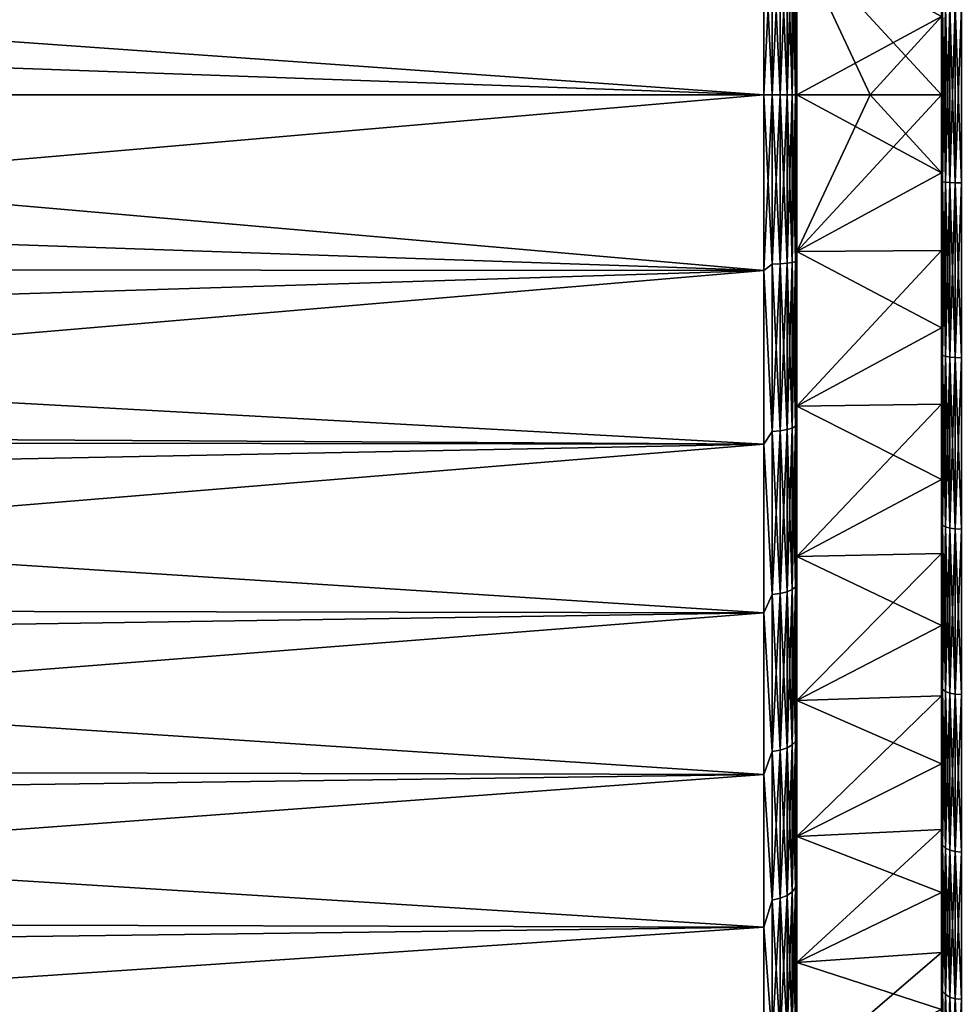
# Model space of a CAD drawing. Header units: metres. Extents: x 59 to 125, y -85 to 130.
# Tile 102 of 125: x 92 to 106, y 14 to 29. Entities that reach past the tile are written whole.
import ezdxf

# ---------------------------------------------------------------- set-up
doc = ezdxf.new("R2010")
doc.units = ezdxf.units.M
doc.layers.add('solid_20664500_510', color=7, linetype='CONTINUOUS')

msp = doc.modelspace()

# ---------------------------------------------------------------- linework, layer by layer
at = {"layer": 'solid_20664500_510'}
for points in [[(105.949997, 39.35923, 19.653427), (105.949997, 29.186253, 19.604464), (105.949997, 28, 19.640326)], [(105.949997, 16.640776, 19.653431), (105.949997, 39.35923, 19.653427), (105.949997, 28, 19.640326)], [(105.949997, 19.00119, 20.840132), (105.949997, 36.998817, 20.84013), (105.949997, 39.35923, 19.653427)], [(105.949997, 16.640776, 19.653431), (105.949997, 19.00119, 20.840132), (105.949997, 39.35923, 19.653427)], [(105.949997, 39.359222, -19.653431), (105.949997, 28, -19.640326), (105.949997, 29.186253, -19.604464)], [(105.949997, 39.359222, -19.653431), (105.949997, 16.64077, -19.653427), (105.949997, 28, -19.640326)], [(105.949997, 39.359222, -19.653431), (105.949997, 36.99881, -20.840132), (105.949997, 16.64077, -19.653427)], [(105.949997, 21.484028, 21.74469), (105.949997, 34.515976, 21.744688), (105.949997, 36.998817, 20.84013)], [(105.949997, 19.00119, 20.840132), (105.949997, 21.484028, 21.74469), (105.949997, 36.998817, 20.84013)], [(105.949997, 36.99881, -20.840132), (105.949997, 19.001184, -20.84013), (105.949997, 16.64077, -19.653427)], [(105.949997, 36.99881, -20.840132), (105.949997, 34.515972, -21.74469), (105.949997, 19.001184, -20.84013)], [(105.949997, 24.054506, 22.354477), (105.949997, 31.945499, 22.354477), (105.949997, 34.515976, 21.744688)], [(105.949997, 21.484028, 21.74469), (105.949997, 24.054506, 22.354477), (105.949997, 34.515976, 21.744688)], [(105.949997, 34.515972, -21.74469), (105.949997, 21.484022, -21.744688), (105.949997, 19.001184, -20.84013)], [(105.949997, 34.515972, -21.74469), (105.949997, 31.945494, -22.354477), (105.949997, 21.484022, -21.744688)], [(105.949997, 26.679081, 22.661524), (105.949997, 29.320925, 22.661524), (105.949997, 31.945499, 22.354477)], [(105.949997, 24.054506, 22.354477), (105.949997, 26.679081, 22.661524), (105.949997, 31.945499, 22.354477)], [(105.949997, 31.945494, -22.354477), (105.949997, 24.054501, -22.354477), (105.949997, 21.484022, -21.744688)], [(105.949997, 31.945494, -22.354477), (105.949997, 29.320919, -22.661524), (105.949997, 24.054501, -22.354477)], [(72.6138, 30.647049, 22.84717), (72.652985, 28, 23), (103.25, 30.670137, 22.844482)], [(72.62085, 30.170858, -22.897322), (103.25, 30.670137, -22.844482), (103.25, 28, -23)], [(72.652985, 28, 23), (103.25, 28, 23), (103.25, 30.670137, 22.844482)], [(103.378906, 28, -22.983099), (103.25, 28, -23), (103.25, 30.670137, -22.844482)], [(103.378906, 30.57329, -22.838585), (103.378906, 28, -22.983099), (103.25, 30.670137, -22.844482)], [(103.378906, 30.57329, 22.838585), (103.25, 30.670137, 22.844482), (103.25, 28, 23)], [(103.378906, 30.57329, 22.838585), (103.25, 28, 23), (103.378906, 28, 22.983099)], [(103.378906, 30.57329, -22.838585), (103.499657, 28, -22.933208), (103.378906, 28, -22.983099)], [(103.378906, 30.57329, -22.838585), (103.499657, 30.567705, -22.789009), (103.499657, 28, -22.933208)], [(103.378906, 30.57329, 22.838585), (103.378906, 28, 22.983099), (103.499657, 30.567705, 22.789009)], [(103.499657, 30.567705, 22.789009), (103.378906, 28, 22.983099), (103.499657, 28, 22.933208)], [(103.499657, 30.567705, -22.789009), (103.603371, 28, -22.853739), (103.499657, 28, -22.933208)], [(103.499657, 30.567705, -22.789009), (103.603371, 30.558807, -22.710039), (103.603371, 28, -22.853739)], [(103.499657, 30.567705, 22.789009), (103.499657, 28, 22.933208), (103.603371, 30.558807, 22.710039)], [(103.603371, 30.558807, 22.710039), (103.499657, 28, 22.933208), (103.603371, 28, 22.853739)], [(103.603371, 30.558807, -22.710039), (103.682945, 28, -22.750113), (103.603371, 28, -22.853739)], [(103.603371, 30.558807, -22.710039), (103.682945, 30.547205, -22.607065), (103.682945, 28, -22.750113)], [(103.603371, 30.558807, 22.710039), (103.603371, 28, 22.853739), (103.682945, 30.547205, 22.607065)], [(103.682945, 30.547205, 22.607065), (103.603371, 28, 22.853739), (103.682945, 28, 22.750113)], [(103.682945, 30.547205, -22.607065), (103.732964, 28, -22.62941), (103.682945, 28, -22.750113)], [(103.682945, 30.547205, -22.607065), (103.732964, 30.533689, -22.48712), (103.732964, 28, -22.62941)], [(103.682945, 30.547205, 22.607065), (103.682945, 28, 22.750113), (103.732964, 30.533689, 22.48712)], [(103.732964, 30.533689, 22.48712), (103.682945, 28, 22.750113), (103.732964, 28, 22.62941)], [(103.732964, 28, 22.62941), (103.75, 28, 22.5), (103.75, 30.600857, 22.349127)], [(103.732964, 30.533689, 22.48712), (103.732964, 28, 22.62941), (103.75, 30.600857, 22.349127)], [(103.732964, 30.533689, -22.48712), (103.75, 30.600855, -22.349127), (103.75, 28, -22.5)], [(103.732964, 30.533689, -22.48712), (103.75, 28, -22.5), (103.732964, 28, -22.62941)], [(103.75, 30.379793, 20.361387), (103.75, 30.600857, 22.349127), (103.75, 28, 22.5)], [(103.75, 28, -20.5), (103.75, 28, -22.5), (103.75, 30.600855, -22.349127)], [(103.75, 30.379793, -20.361387), (103.75, 28, -20.5), (103.75, 30.600855, -22.349127)], [(103.75, 30.379793, 20.361387), (103.75, 28, 22.5), (103.75, 28, 20.5)], [(105.949997, 29.186253, 19.604464), (103.75, 30.379793, 20.361387), (103.75, 28, 20.5)], [(104.862686, 28, -20.102636), (103.75, 28, -20.5), (103.75, 30.379793, -20.361387)], [(105.949997, 28, -19.640326), (104.862686, 28, -20.102636), (103.75, 30.379793, -20.361387)], [(105.949997, 29.186253, -19.604464), (105.949997, 28, -19.640326), (103.75, 30.379793, -20.361387)], [(72.636879, 29.087734, -22.974264), (72.62085, 30.170858, -22.897322), (103.25, 28, -23)], [(105.964684, 29.325277, 22.754143), (105.949997, 29.320925, 22.661524), (105.949997, 26.679081, 22.661524)], [(105.964684, 29.325277, 22.754143), (105.949997, 26.679081, 22.661524), (105.964684, 26.674723, 22.754143)], [(105.964684, 26.674723, -22.754143), (105.949997, 29.320919, -22.661524), (105.964684, 29.325277, -22.754143)], [(105.949997, 29.320919, -22.661524), (105.949997, 26.679075, -22.661524), (105.949997, 24.054501, -22.354477)], [(105.964684, 26.674723, -22.754143), (105.949997, 26.679075, -22.661524), (105.949997, 29.320919, -22.661524)], [(105.964684, 29.325277, -22.754143), (106.007347, 29.330145, -22.837709), (106.007347, 26.669855, -22.837709)], [(105.964684, 26.674723, 22.754143), (106.007347, 26.669855, 22.837709), (106.007347, 29.330145, 22.837709)], [(105.964684, 29.325277, 22.754143), (105.964684, 26.674723, 22.754143), (106.007347, 29.330145, 22.837709)], [(105.964684, 26.674723, -22.754143), (105.964684, 29.325277, -22.754143), (106.007347, 26.669855, -22.837709)], [(106.007347, 29.330145, -22.837709), (106.073814, 29.334005, -22.903999), (106.073814, 26.665995, -22.903999)], [(106.007347, 26.669855, 22.837709), (106.073814, 26.665995, 22.903999), (106.073814, 29.334005, 22.903999)], [(106.007347, 29.330145, 22.837709), (106.007347, 26.669855, 22.837709), (106.073814, 29.334005, 22.903999)], [(106.007347, 26.669855, -22.837709), (106.007347, 29.330145, -22.837709), (106.073814, 26.665995, -22.903999)], [(106.073814, 29.334005, -22.903999), (106.157562, 29.336483, -22.946516), (106.157562, 26.663517, -22.946516)], [(106.073814, 26.665995, 22.903999), (106.157562, 26.663517, 22.946516), (106.157562, 29.336483, 22.946516)], [(106.073814, 29.334005, 22.903999), (106.073814, 26.665995, 22.903999), (106.157562, 29.336483, 22.946516)], [(106.073814, 26.665995, -22.903999), (106.073814, 29.334005, -22.903999), (106.157562, 26.663517, -22.946516)], [(106.157562, 26.663517, 22.946516), (106.25, 26.662668, 22.961088), (106.25, 29.337332, 22.961088)], [(106.157562, 29.336483, 22.946516), (106.157562, 26.663517, 22.946516), (106.25, 29.337332, 22.961088)], [(106.157562, 29.336483, -22.946516), (106.25, 29.337332, -22.961088), (106.25, 26.662668, -22.961088)], [(106.157562, 26.663517, -22.946516), (106.157562, 29.336483, -22.946516), (106.25, 26.662668, -22.961088)], [(105.949997, 29.186253, 19.604464), (103.75, 28, 20.5), (104.862686, 28, 20.102636)], [(105.949997, 29.186253, 19.604464), (104.862686, 28, 20.102636), (105.949997, 28, 19.640326)], [(72.636879, 29.087734, -22.974264), (103.25, 28, -23), (72.652985, 28, -23)], [(103.25, 25.329863, -22.844482), (72.652985, 28, -23), (103.25, 28, -23)], [(72.676888, 26.385069, -22.943233), (72.652985, 28, -23), (103.25, 25.329863, -22.844482)], [(72.692162, 25.352798, 22.847151), (103.25, 28, 23), (72.652985, 28, 23)], [(72.692162, 25.352798, 22.847151), (103.25, 25.329863, 22.844482), (103.25, 28, 23)], [(103.378906, 25.42671, -22.838585), (103.25, 25.329863, -22.844482), (103.25, 28, -23)], [(103.378906, 25.42671, -22.838585), (103.25, 28, -23), (103.378906, 28, -22.983099)], [(103.378906, 28, 22.983099), (103.25, 28, 23), (103.25, 25.329863, 22.844482)], [(103.378906, 28, 22.983099), (103.25, 25.329863, 22.844482), (103.378906, 25.42671, 22.838585)], [(103.378906, 28, -22.983099), (103.499657, 28, -22.933208), (103.499657, 25.432295, -22.789009)], [(103.378906, 25.42671, -22.838585), (103.378906, 28, -22.983099), (103.499657, 25.432295, -22.789009)], [(103.378906, 25.42671, 22.838585), (103.499657, 25.432295, 22.789009), (103.499657, 28, 22.933208)], [(103.378906, 28, 22.983099), (103.378906, 25.42671, 22.838585), (103.499657, 28, 22.933208)], [(103.499657, 28, -22.933208), (103.603371, 28, -22.853739), (103.603371, 25.441193, -22.710039)], [(103.499657, 25.432295, -22.789009), (103.499657, 28, -22.933208), (103.603371, 25.441193, -22.710039)], [(103.499657, 25.432295, 22.789009), (103.603371, 25.441193, 22.710039), (103.603371, 28, 22.853739)], [(103.499657, 28, 22.933208), (103.499657, 25.432295, 22.789009), (103.603371, 28, 22.853739)], [(103.603371, 28, -22.853739), (103.682945, 28, -22.750113), (103.682945, 25.452795, -22.607065)], [(103.603371, 25.441193, -22.710039), (103.603371, 28, -22.853739), (103.682945, 25.452795, -22.607065)], [(103.603371, 25.441193, 22.710039), (103.682945, 25.452795, 22.607065), (103.682945, 28, 22.750113)], [(103.603371, 28, 22.853739), (103.603371, 25.441193, 22.710039), (103.682945, 28, 22.750113)], [(103.682945, 28, -22.750113), (103.732964, 28, -22.62941), (103.732964, 25.466311, -22.48712)], [(103.682945, 25.452795, -22.607065), (103.682945, 28, -22.750113), (103.732964, 25.466311, -22.48712)], [(103.682945, 25.452795, 22.607065), (103.732964, 25.466311, 22.48712), (103.732964, 28, 22.62941)], [(103.682945, 28, 22.750113), (103.682945, 25.452795, 22.607065), (103.732964, 28, 22.62941)], [(103.732964, 28, -22.62941), (103.75, 28, -22.5), (103.75, 25.399143, -22.349127)], [(103.732964, 25.466311, -22.48712), (103.732964, 28, -22.62941), (103.75, 25.399143, -22.349127)], [(103.732964, 25.466311, 22.48712), (103.75, 25.399145, 22.349127), (103.75, 28, 22.5)], [(103.732964, 28, 22.62941), (103.732964, 25.466311, 22.48712), (103.75, 28, 22.5)], [(103.75, 25.620207, -20.361387), (103.75, 25.399143, -22.349127), (103.75, 28, -22.5)], [(103.75, 28, -20.5), (103.75, 25.620207, -20.361387), (103.75, 28, -22.5)], [(103.75, 28, 20.5), (103.75, 28, 22.5), (103.75, 25.399145, 22.349127)], [(103.75, 25.620207, 20.361387), (103.75, 28, 20.5), (103.75, 25.399145, 22.349127)], [(104.862686, 28, 20.102636), (103.75, 28, 20.5), (103.75, 25.620207, 20.361387)], [(104.862686, 28, 20.102636), (103.75, 25.620207, 20.361387), (105.949997, 28, 19.640326)], [(105.949997, 26.813747, 19.604464), (105.949997, 28, 19.640326), (103.75, 25.620207, 20.361387)], [(105.949997, 26.813747, -19.604464), (103.75, 25.620207, -20.361387), (103.75, 28, -20.5)], [(105.949997, 26.813747, -19.604464), (103.75, 28, -20.5), (104.862686, 28, -20.102636)], [(105.949997, 26.813747, -19.604464), (104.862686, 28, -20.102636), (105.949997, 28, -19.640326)], [(105.949997, 16.640776, 19.653431), (105.949997, 28, 19.640326), (105.949997, 26.813747, 19.604464)], [(105.949997, 16.64077, -19.653427), (105.949997, 26.813747, -19.604464), (105.949997, 28, -19.640326)], [(105.949997, 25.632622, 19.497107), (105.949997, 26.813747, 19.604464), (103.75, 25.620207, 20.361387)], [(105.949997, 26.813747, -19.604464), (105.949997, 25.632622, -19.497107), (103.75, 25.620207, -20.361387)], [(105.949997, 16.640776, 19.653431), (105.949997, 26.813747, 19.604464), (105.949997, 25.632622, 19.497107)], [(105.949997, 16.64077, -19.653427), (105.949997, 25.632622, -19.497107), (105.949997, 26.813747, -19.604464)], [(105.964684, 24.042088, 22.446432), (105.949997, 26.679081, 22.661524), (105.949997, 24.054506, 22.354477)], [(105.964684, 26.674723, 22.754143), (105.949997, 26.679081, 22.661524), (105.964684, 24.042088, 22.446432)], [(105.964684, 24.042088, -22.446432), (105.949997, 24.054501, -22.354477), (105.949997, 26.679075, -22.661524)], [(105.964684, 24.042088, -22.446432), (105.949997, 26.679075, -22.661524), (105.964684, 26.674723, -22.754143)], [(105.964684, 26.674723, -22.754143), (106.007347, 26.669855, -22.837709), (106.007347, 24.027554, -22.528868)], [(105.964684, 24.042088, -22.446432), (105.964684, 26.674723, -22.754143), (106.007347, 24.027554, -22.528868)], [(105.964684, 26.674723, 22.754143), (105.964684, 24.042088, 22.446432), (106.007347, 26.669855, 22.837709)], [(105.964684, 24.042088, 22.446432), (106.007347, 24.027554, 22.528868), (106.007347, 26.669855, 22.837709)], [(106.007347, 26.669855, -22.837709), (106.073814, 26.665995, -22.903999), (106.073814, 24.016022, -22.594263)], [(106.007347, 24.027554, -22.528868), (106.007347, 26.669855, -22.837709), (106.073814, 24.016022, -22.594263)], [(106.007347, 26.669855, 22.837709), (106.007347, 24.027554, 22.528868), (106.073814, 26.665995, 22.903999)], [(106.007347, 24.027554, 22.528868), (106.073814, 24.016022, 22.594263), (106.073814, 26.665995, 22.903999)], [(106.073814, 26.665995, -22.903999), (106.157562, 26.663517, -22.946516), (106.157562, 24.008627, -22.636204)], [(106.073814, 24.016022, -22.594263), (106.073814, 26.665995, -22.903999), (106.157562, 24.008627, -22.636204)], [(106.073814, 26.665995, 22.903999), (106.073814, 24.016022, 22.594263), (106.157562, 26.663517, 22.946516)], [(106.073814, 24.016022, 22.594263), (106.157562, 24.008627, 22.636204), (106.157562, 26.663517, 22.946516)], [(106.157562, 26.663517, 22.946516), (106.157562, 24.008627, 22.636204), (106.25, 26.662668, 22.961088)], [(106.157562, 26.663517, -22.946516), (106.25, 26.662668, -22.961088), (106.25, 24.006092, -22.650578)], [(106.157562, 24.008627, -22.636204), (106.157562, 26.663517, -22.946516), (106.25, 24.006092, -22.650578)], [(106.157562, 24.008627, 22.636204), (106.25, 24.006092, 22.650578), (106.25, 26.662668, 22.961088)], [(72.706673, 24.372501, -22.712139), (72.676888, 26.385069, -22.943233), (103.25, 25.329863, -22.844482)], [(105.949997, 25.632622, 19.497107), (103.75, 25.620207, 20.361387), (103.75, 23.272057, 19.947336)], [(105.949997, 24.459892, 19.318634), (105.949997, 25.632622, 19.497107), (103.75, 23.272057, 19.947336)], [(105.949997, 25.632622, -19.497107), (105.949997, 24.459892, -19.318634), (103.75, 25.620207, -20.361387)], [(103.75, 25.620207, -20.361387), (103.75, 23.272057, -19.947336), (103.75, 25.399143, -22.349127)], [(103.75, 23.272057, 19.947336), (103.75, 25.620207, 20.361387), (103.75, 25.399145, 22.349127)], [(105.949997, 24.459892, -19.318634), (103.75, 23.272057, -19.947336), (103.75, 25.620207, -20.361387)], [(105.949997, 16.640776, 19.653431), (105.949997, 25.632622, 19.497107), (105.949997, 24.459892, 19.318634)], [(105.949997, 14.433949, -18.200331), (105.949997, 24.459892, -19.318634), (105.949997, 25.632622, -19.497107)], [(105.949997, 16.64077, -19.653427), (105.949997, 14.433949, -18.200331), (105.949997, 25.632622, -19.497107)], [(103.378906, 25.42671, 22.838585), (103.25, 25.329863, 22.844482), (103.378906, 22.88578, 22.406864)], [(103.378906, 22.88578, -22.406864), (103.25, 25.329863, -22.844482), (103.378906, 25.42671, -22.838585)], [(103.378906, 25.42671, -22.838585), (103.499657, 25.432295, -22.789009), (103.499657, 22.896881, -22.358225)], [(103.378906, 22.88578, 22.406864), (103.499657, 22.896881, 22.358225), (103.499657, 25.432295, 22.789009)], [(103.378906, 25.42671, 22.838585), (103.378906, 22.88578, 22.406864), (103.499657, 25.432295, 22.789009)], [(103.378906, 22.88578, -22.406864), (103.378906, 25.42671, -22.838585), (103.499657, 22.896881, -22.358225)], [(103.499657, 25.432295, -22.789009), (103.603371, 25.441193, -22.710039), (103.603371, 22.914564, -22.280748)], [(103.499657, 22.896881, 22.358225), (103.603371, 22.914564, 22.280748), (103.603371, 25.441193, 22.710039)], [(103.499657, 25.432295, 22.789009), (103.499657, 22.896881, 22.358225), (103.603371, 25.441193, 22.710039)], [(103.499657, 22.896881, -22.358225), (103.499657, 25.432295, -22.789009), (103.603371, 22.914564, -22.280748)], [(103.603371, 25.441193, -22.710039), (103.682945, 25.452795, -22.607065), (103.682945, 22.937624, -22.17972)], [(103.603371, 22.914564, 22.280748), (103.682945, 22.937624, 22.17972), (103.682945, 25.452795, 22.607065)], [(103.603371, 25.441193, 22.710039), (103.603371, 22.914564, 22.280748), (103.682945, 25.452795, 22.607065)], [(103.603371, 22.914564, -22.280748), (103.603371, 25.441193, -22.710039), (103.682945, 22.937624, -22.17972)], [(103.682945, 25.452795, -22.607065), (103.732964, 25.466311, -22.48712), (103.732964, 22.964483, -22.062042)], [(103.682945, 22.937624, 22.17972), (103.732964, 22.964483, 22.062042), (103.732964, 25.466311, 22.48712)], [(103.682945, 25.452795, 22.607065), (103.682945, 22.937624, 22.17972), (103.732964, 25.466311, 22.48712)], [(103.682945, 22.937624, -22.17972), (103.682945, 25.452795, -22.607065), (103.732964, 22.964483, -22.062042)], [(103.732964, 22.964483, -22.062042), (103.732964, 25.466311, -22.48712), (103.75, 25.399143, -22.349127)], [(103.732964, 25.466311, 22.48712), (103.732964, 22.964483, 22.062042), (103.75, 25.399145, 22.349127)], [(72.692162, 25.352798, 22.847151), (72.730949, 22.732544, 22.3887), (103.25, 25.329863, 22.844482)], [(72.706673, 24.372501, -22.712139), (103.25, 25.329863, -22.844482), (103.25, 22.695835, -22.380032)], [(72.730949, 22.732544, 22.3887), (103.25, 22.695835, 22.380032), (103.25, 25.329863, 22.844482)], [(103.378906, 22.88578, 22.406864), (103.25, 25.329863, 22.844482), (103.25, 22.695835, 22.380032)], [(103.378906, 22.88578, -22.406864), (103.25, 22.695835, -22.380032), (103.25, 25.329863, -22.844482)], [(103.732964, 22.964483, 22.062042), (103.75, 22.821562, 21.895975), (103.75, 25.399145, 22.349127)], [(103.732964, 22.964483, -22.062042), (103.75, 25.399143, -22.349127), (103.75, 22.821562, -21.895975)], [(103.75, 23.272057, 19.947336), (103.75, 25.399145, 22.349127), (103.75, 22.821562, 21.895975)], [(103.75, 23.272057, -19.947336), (103.75, 22.821562, -21.895975), (103.75, 25.399143, -22.349127)], [(72.728912, 22.87019, -22.420639), (72.706673, 24.372501, -22.712139), (103.25, 22.695835, -22.380032)], [(105.949997, 23.299763, 19.069614), (105.949997, 24.459892, 19.318634), (103.75, 23.272057, 19.947336)], [(105.949997, 24.459892, -19.318634), (105.949997, 23.299763, -19.069614), (103.75, 23.272057, -19.947336)], [(105.949997, 16.640776, 19.653431), (105.949997, 24.459892, 19.318634), (105.949997, 23.299763, 19.069614)], [(105.949997, 14.433949, -18.200331), (105.949997, 23.299763, -19.069614), (105.949997, 24.459892, -19.318634)], [(105.964684, 21.462978, 21.835173), (105.949997, 24.054506, 22.354477), (105.949997, 21.484028, 21.74469)], [(105.964684, 24.042088, 22.446432), (105.949997, 24.054506, 22.354477), (105.964684, 21.462978, 21.835173)], [(105.964684, 21.462978, -21.835173), (105.949997, 21.484022, -21.744688), (105.949997, 24.054501, -22.354477)], [(105.964684, 21.462978, -21.835173), (105.949997, 24.054501, -22.354477), (105.964684, 24.042088, -22.446432)], [(105.964684, 24.042088, -22.446432), (106.007347, 24.027554, -22.528868), (106.007347, 21.438971, -21.915363)], [(105.964684, 21.462978, -21.835173), (105.964684, 24.042088, -22.446432), (106.007347, 21.438971, -21.915363)], [(105.964684, 24.042088, 22.446432), (105.964684, 21.462978, 21.835173), (106.007347, 24.027554, 22.528868)], [(105.964684, 21.462978, 21.835173), (106.007347, 21.438971, 21.915363), (106.007347, 24.027554, 22.528868)], [(106.007347, 24.027554, -22.528868), (106.073814, 24.016022, -22.594263), (106.073814, 21.419926, -21.978977)], [(106.007347, 21.438971, -21.915363), (106.007347, 24.027554, -22.528868), (106.073814, 21.419926, -21.978977)], [(106.007347, 24.027554, 22.528868), (106.007347, 21.438971, 21.915363), (106.073814, 24.016022, 22.594263)], [(106.007347, 21.438971, 21.915363), (106.073814, 21.419926, 21.978977), (106.073814, 24.016022, 22.594263)], [(106.073814, 24.016022, -22.594263), (106.157562, 24.008627, -22.636204), (106.157562, 21.407711, -22.019775)], [(106.073814, 21.419926, -21.978977), (106.073814, 24.016022, -22.594263), (106.157562, 21.407711, -22.019775)], [(106.073814, 24.016022, 22.594263), (106.073814, 21.419926, 21.978977), (106.157562, 24.008627, 22.636204)], [(106.073814, 21.419926, 21.978977), (106.157562, 21.407711, 22.019775), (106.157562, 24.008627, 22.636204)], [(106.157562, 24.008627, 22.636204), (106.157562, 21.407711, 22.019775), (106.25, 24.006092, 22.650578)], [(106.157562, 24.008627, -22.636204), (106.25, 24.006092, -22.650578), (106.25, 21.403526, -22.033758)], [(106.157562, 21.407711, -22.019775), (106.157562, 24.008627, -22.636204), (106.25, 21.403526, -22.033758)], [(106.157562, 21.407711, 22.019775), (106.25, 21.403526, 22.033758), (106.25, 24.006092, 22.650578)], [(105.949997, 23.299763, 19.069614), (103.75, 23.272057, 19.947336), (103.75, 20.988825, 19.263756)], [(105.949997, 22.156794, 18.750971), (105.949997, 23.299763, 19.069614), (103.75, 20.988825, 19.263756)], [(105.949997, 23.299763, -19.069614), (105.949997, 22.156794, -18.750971), (103.75, 23.272057, -19.947336)], [(103.75, 23.272057, -19.947336), (103.75, 20.988825, -19.263756), (103.75, 22.821562, -21.895975)], [(103.75, 20.988825, 19.263756), (103.75, 23.272057, 19.947336), (103.75, 22.821562, 21.895975)], [(105.949997, 22.156794, -18.750971), (103.75, 20.988825, -19.263756), (103.75, 23.272057, -19.947336)], [(105.949997, 16.640776, 19.653431), (105.949997, 23.299763, 19.069614), (105.949997, 22.156794, 18.750971)], [(105.949997, 14.433949, -18.200331), (105.949997, 22.156794, -18.750971), (105.949997, 23.299763, -19.069614)], [(103.378906, 22.88578, 22.406864), (103.25, 22.695835, 22.380032), (103.378906, 20.409164, 21.693363)], [(103.378906, 20.409164, -21.693363), (103.25, 22.695835, -22.380032), (103.378906, 22.88578, -22.406864)], [(103.378906, 22.88578, -22.406864), (103.499657, 22.896881, -22.358225), (103.499657, 20.425642, -21.646273)], [(103.378906, 20.409164, 21.693363), (103.499657, 20.425642, 21.646273), (103.499657, 22.896881, 22.358225)], [(103.378906, 22.88578, 22.406864), (103.378906, 20.409164, 21.693363), (103.499657, 22.896881, 22.358225)], [(103.378906, 20.409164, -21.693363), (103.378906, 22.88578, -22.406864), (103.499657, 20.425642, -21.646273)], [(103.499657, 22.896881, -22.358225), (103.603371, 22.914564, -22.280748), (103.603371, 20.451889, -21.571262)], [(103.499657, 20.425642, 21.646273), (103.603371, 20.451889, 21.571262), (103.603371, 22.914564, 22.280748)], [(103.499657, 22.896881, 22.358225), (103.499657, 20.425642, 21.646273), (103.603371, 22.914564, 22.280748)], [(103.499657, 20.425642, -21.646273), (103.499657, 22.896881, -22.358225), (103.603371, 20.451889, -21.571262)], [(103.603371, 22.914564, -22.280748), (103.682945, 22.937624, -22.17972), (103.682945, 20.486115, -21.473454)], [(103.603371, 20.451889, 21.571262), (103.682945, 20.486115, 21.473454), (103.682945, 22.937624, 22.17972)], [(103.603371, 22.914564, 22.280748), (103.603371, 20.451889, 21.571262), (103.682945, 22.937624, 22.17972)], [(103.603371, 20.451889, -21.571262), (103.603371, 22.914564, -22.280748), (103.682945, 20.486115, -21.473454)], [(103.682945, 22.937624, -22.17972), (103.732964, 22.964483, -22.062042), (103.732964, 20.52598, -21.359522)], [(103.682945, 20.486115, 21.473454), (103.732964, 20.52598, 21.359522), (103.732964, 22.964483, 22.062042)], [(103.682945, 22.937624, 22.17972), (103.682945, 20.486115, 21.473454), (103.732964, 22.964483, 22.062042)], [(103.682945, 20.486115, -21.473454), (103.682945, 22.937624, -22.17972), (103.732964, 20.52598, -21.359522)], [(103.732964, 20.52598, -21.359522), (103.732964, 22.964483, -22.062042), (103.75, 22.821562, -21.895975)], [(103.732964, 22.964483, 22.062042), (103.732964, 20.52598, 21.359522), (103.75, 22.821562, 21.895975)], [(72.740448, 22.090563, -22.227879), (72.728912, 22.87019, -22.420639), (103.25, 22.695835, -22.380032)], [(72.730949, 22.732544, 22.3887), (72.768646, 20.185745, 21.631861), (103.25, 22.695835, 22.380032)], [(103.732964, 20.52598, -21.359522), (103.75, 22.821562, -21.895975), (103.75, 20.31336, -21.14628)], [(103.732964, 20.52598, 21.359522), (103.75, 20.31336, 21.14628), (103.75, 22.821562, 21.895975)], [(103.75, 20.988825, -19.263756), (103.75, 20.31336, -21.14628), (103.75, 22.821562, -21.895975)], [(103.75, 20.988825, 19.263756), (103.75, 22.821562, 21.895975), (103.75, 20.31336, 21.14628)], [(72.740448, 22.090563, -22.227879), (103.25, 22.695835, -22.380032), (103.25, 20.133537, -21.61293)], [(72.768646, 20.185745, 21.631861), (103.25, 20.133537, 21.61293), (103.25, 22.695835, 22.380032)], [(103.378906, 20.409164, 21.693363), (103.25, 22.695835, 22.380032), (103.25, 20.133537, 21.61293)], [(103.378906, 20.409164, -21.693363), (103.25, 20.133537, -21.61293), (103.25, 22.695835, -22.380032)], [(105.949997, 21.035452, 18.364006), (105.949997, 22.156794, 18.750971), (103.75, 20.988825, 19.263756)], [(105.949997, 22.156794, -18.750971), (105.949997, 21.035452, -18.364006), (103.75, 20.988825, -19.263756)], [(105.949997, 16.640776, 19.653431), (105.949997, 22.156794, 18.750971), (105.949997, 21.035452, 18.364006)], [(105.949997, 14.433949, -18.200331), (105.949997, 21.035452, -18.364006), (105.949997, 22.156794, -18.750971)], [(72.776207, 19.67457, -21.440317), (72.740448, 22.090563, -22.227879), (103.25, 20.133537, -21.61293)], [(105.964684, 18.972271, 20.928629), (105.949997, 21.484028, 21.74469), (105.949997, 19.00119, 20.840132)], [(105.964684, 21.462978, 21.835173), (105.949997, 21.484028, 21.74469), (105.964684, 18.972271, 20.928629)], [(105.964684, 18.972271, -20.928629), (105.949997, 19.001184, -20.84013), (105.949997, 21.484022, -21.744688)], [(105.964684, 18.972271, -20.928629), (105.949997, 21.484022, -21.744688), (105.964684, 21.462978, -21.835173)], [(105.964684, 21.462978, -21.835173), (106.007347, 21.438971, -21.915363), (106.007347, 18.939116, -21.005489)], [(105.964684, 18.972271, -20.928629), (105.964684, 21.462978, -21.835173), (106.007347, 18.939116, -21.005489)], [(105.964684, 21.462978, 21.835173), (105.964684, 18.972271, 20.928629), (106.007347, 21.438971, 21.915363)], [(105.964684, 18.972271, 20.928629), (106.007347, 18.939116, 21.005489), (106.007347, 21.438971, 21.915363)], [(106.007347, 21.438971, -21.915363), (106.073814, 21.419926, -21.978977), (106.073814, 18.912815, -21.066463)], [(106.007347, 18.939116, -21.005489), (106.007347, 21.438971, -21.915363), (106.073814, 18.912815, -21.066463)], [(106.007347, 21.438971, 21.915363), (106.007347, 18.939116, 21.005489), (106.073814, 21.419926, 21.978977)], [(106.007347, 18.939116, 21.005489), (106.073814, 18.912815, 21.066463), (106.073814, 21.419926, 21.978977)], [(106.073814, 21.419926, -21.978977), (106.157562, 21.407711, -22.019775), (106.157562, 18.895947, -21.105568)], [(106.073814, 18.912815, -21.066463), (106.073814, 21.419926, -21.978977), (106.157562, 18.895947, -21.105568)], [(106.073814, 21.419926, 21.978977), (106.073814, 18.912815, 21.066463), (106.157562, 21.407711, 22.019775)], [(106.073814, 18.912815, 21.066463), (106.157562, 18.895947, 21.105568), (106.157562, 21.407711, 22.019775)], [(106.157562, 21.407711, 22.019775), (106.157562, 18.895947, 21.105568), (106.25, 21.403526, 22.033758)], [(106.157562, 21.407711, -22.019775), (106.25, 21.403526, -22.033758), (106.25, 18.890165, -21.118971)], [(106.157562, 18.895947, -21.105568), (106.157562, 21.407711, -22.019775), (106.25, 18.890165, -21.118971)], [(106.157562, 18.895947, 21.105568), (106.25, 18.890165, 21.118971), (106.25, 21.403526, 22.033758)], [(105.949997, 21.035452, 18.364006), (103.75, 20.988825, 19.263756), (103.75, 18.799536, 18.319426)], [(105.949997, 19.939508, 17.910067), (105.949997, 21.035452, 18.364006), (103.75, 18.799536, 18.319426)], [(105.949997, 21.035452, -18.364006), (105.949997, 19.939508, -17.910067), (103.75, 20.988825, -19.263756)], [(103.75, 20.988825, -19.263756), (103.75, 18.799536, -18.319426), (103.75, 20.31336, -21.14628)], [(103.75, 18.799536, 18.319426), (103.75, 20.988825, 19.263756), (103.75, 20.31336, 21.14628)], [(105.949997, 19.939508, -17.910067), (103.75, 18.799536, -18.319426), (103.75, 20.988825, -19.263756)], [(105.949997, 14.433954, 18.200336), (105.949997, 21.035452, 18.364006), (105.949997, 19.939508, 17.910067)], [(105.949997, 14.433954, 18.200336), (105.949997, 16.640776, 19.653431), (105.949997, 21.035452, 18.364006)], [(105.949997, 14.433949, -18.200331), (105.949997, 19.939508, -17.910067), (105.949997, 21.035452, -18.364006)], [(103.603371, 20.451889, -21.571262), (103.682945, 20.486115, -21.473454), (103.682945, 18.129095, -20.497145)], [(103.603371, 18.084135, 20.590508), (103.682945, 18.129095, 20.497145), (103.682945, 20.486115, 21.473454)], [(103.603371, 20.451889, 21.571262), (103.603371, 18.084135, 20.590508), (103.682945, 20.486115, 21.473454)], [(103.682945, 20.486115, -21.473454), (103.732964, 20.52598, -21.359522), (103.732964, 18.181467, -20.388393)], [(103.682945, 18.129095, 20.497145), (103.732964, 18.181467, 20.388393), (103.732964, 20.52598, 21.359522)], [(103.682945, 20.486115, 21.473454), (103.682945, 18.129095, 20.497145), (103.732964, 20.52598, 21.359522)], [(103.682945, 18.129095, -20.497145), (103.682945, 20.486115, -21.473454), (103.732964, 18.181467, -20.388393)], [(103.732964, 18.181467, -20.388393), (103.732964, 20.52598, -21.359522), (103.75, 20.31336, -21.14628)], [(103.732964, 20.52598, 21.359522), (103.732964, 18.181467, 20.388393), (103.75, 20.31336, 21.14628)], [(103.378906, 20.409164, 21.693363), (103.25, 20.133537, 21.61293), (103.378906, 18.028008, 20.707056)], [(103.378906, 18.028008, -20.707056), (103.25, 20.133537, -21.61293), (103.378906, 20.409164, -21.693363)], [(103.378906, 20.409164, -21.693363), (103.499657, 20.425642, -21.646273), (103.499657, 18.049654, -20.662107)], [(103.378906, 18.028008, 20.707056), (103.499657, 18.049654, 20.662107), (103.499657, 20.425642, 21.646273)], [(103.378906, 20.409164, 21.693363), (103.378906, 18.028008, 20.707056), (103.499657, 20.425642, 21.646273)], [(103.378906, 18.028008, -20.707056), (103.378906, 20.409164, -21.693363), (103.499657, 18.049654, -20.662107)], [(103.499657, 20.425642, -21.646273), (103.603371, 20.451889, -21.571262), (103.603371, 18.084135, -20.590508)], [(103.499657, 18.049654, 20.662107), (103.603371, 18.084135, 20.590508), (103.603371, 20.451889, 21.571262)], [(103.499657, 20.425642, 21.646273), (103.499657, 18.049654, 20.662107), (103.603371, 20.451889, 21.571262)], [(103.499657, 18.049654, -20.662107), (103.499657, 20.425642, -21.646273), (103.603371, 18.084135, -20.590508)], [(103.603371, 18.084135, -20.590508), (103.603371, 20.451889, -21.571262), (103.682945, 18.129095, -20.497145)], [(72.768646, 20.185745, 21.631861), (72.804764, 17.745302, 20.587404), (103.25, 20.133537, 21.61293)], [(103.732964, 18.181467, -20.388393), (103.75, 20.31336, -21.14628), (103.75, 17.910097, -20.11079)], [(103.732964, 18.181467, 20.388393), (103.75, 17.910097, 20.11079), (103.75, 20.31336, 21.14628)], [(103.75, 18.799536, -18.319426), (103.75, 17.910097, -20.11079), (103.75, 20.31336, -21.14628)], [(103.75, 18.799536, 18.319426), (103.75, 20.31336, 21.14628), (103.75, 17.910097, 20.11079)], [(72.776207, 19.67457, -21.440317), (103.25, 20.133537, -21.61293), (103.25, 17.677618, -20.553551)], [(72.804764, 17.745302, 20.587404), (103.25, 17.677618, 20.553551), (103.25, 20.133537, 21.61293)], [(103.378906, 18.028008, 20.707056), (103.25, 20.133537, 21.61293), (103.25, 17.677618, 20.553551)], [(103.378906, 18.028008, -20.707056), (103.25, 17.677618, -20.553551), (103.25, 20.133537, -21.61293)], [(105.949997, 18.872684, 17.390646), (105.949997, 19.939508, 17.910067), (103.75, 18.799536, 18.319426)], [(105.949997, 19.939508, -17.910067), (105.949997, 18.872684, -17.390646), (103.75, 18.799536, -18.319426)], [(105.949997, 14.433954, 18.200336), (105.949997, 19.939508, 17.910067), (105.949997, 18.872684, 17.390646)], [(105.949997, 12.411278, -16.500938), (105.949997, 18.872684, -17.390646), (105.949997, 19.939508, -17.910067)], [(105.949997, 14.433949, -18.200331), (105.949997, 12.411278, -16.500938), (105.949997, 19.939508, -17.910067)], [(72.811935, 17.260431, -20.338675), (72.776207, 19.67457, -21.440317), (103.25, 17.677618, -20.553551)], [(105.964684, 16.603647, 19.739061), (105.949997, 19.00119, 20.840132), (105.949997, 16.640776, 19.653431)], [(105.964684, 18.972271, 20.928629), (105.949997, 19.00119, 20.840132), (105.964684, 16.603647, 19.739061)], [(105.964684, 16.603647, -19.739061), (105.949997, 16.64077, -19.653427), (105.949997, 19.001184, -20.84013)], [(105.964684, 16.603647, -19.739061), (105.949997, 19.001184, -20.84013), (105.964684, 18.972271, -20.928629)], [(105.949997, 18.872684, 17.390646), (103.75, 18.799536, 18.319426), (103.75, 16.735121, 17.127527)], [(105.949997, 17.839186, 16.807732), (105.949997, 18.872684, 17.390646), (103.75, 16.735121, 17.127527)], [(105.949997, 18.872684, -17.390646), (105.949997, 17.839186, -16.807732), (103.75, 18.799536, -18.319426)], [(105.949997, 14.433954, 18.200336), (105.949997, 18.872684, 17.390646), (105.949997, 17.839186, 16.807732)], [(105.949997, 12.411278, -16.500938), (105.949997, 17.839186, -16.807732), (105.949997, 18.872684, -17.390646)], [(105.964684, 18.972271, -20.928629), (106.007347, 18.939116, -21.005489), (106.007347, 16.561794, -19.811554)], [(105.964684, 16.603647, -19.739061), (105.964684, 18.972271, -20.928629), (106.007347, 16.561794, -19.811554)], [(105.964684, 18.972271, 20.928629), (105.964684, 16.603647, 19.739061), (106.007347, 18.939116, 21.005489)], [(105.964684, 16.603647, 19.739061), (106.007347, 16.561794, 19.811554), (106.007347, 18.939116, 21.005489)], [(106.007347, 18.939116, -21.005489), (106.073814, 18.912815, -21.066463), (106.073814, 16.528591, -19.869061)], [(106.007347, 16.561794, -19.811554), (106.007347, 18.939116, -21.005489), (106.073814, 16.528591, -19.869061)], [(106.007347, 18.939116, 21.005489), (106.007347, 16.561794, 19.811554), (106.073814, 18.912815, 21.066463)], [(106.007347, 16.561794, 19.811554), (106.073814, 16.528591, 19.869061), (106.073814, 18.912815, 21.066463)], [(106.073814, 18.912815, -21.066463), (106.157562, 18.895947, -21.105568), (106.157562, 16.507298, -19.905945)], [(106.073814, 16.528591, -19.869061), (106.073814, 18.912815, -21.066463), (106.157562, 16.507298, -19.905945)], [(106.073814, 18.912815, 21.066463), (106.073814, 16.528591, 19.869061), (106.157562, 18.895947, 21.105568)], [(106.073814, 16.528591, 19.869061), (106.157562, 16.507298, 19.905945), (106.157562, 18.895947, 21.105568)], [(106.157562, 18.895947, 21.105568), (106.157562, 16.507298, 19.905945), (106.25, 18.890165, 21.118971)], [(106.157562, 18.895947, -21.105568), (106.25, 18.890165, -21.118971), (106.25, 16.5, -19.918585)], [(106.157562, 16.507298, -19.905945), (106.157562, 18.895947, -21.105568), (106.25, 16.5, -19.918585)], [(106.157562, 16.507298, 19.905945), (106.25, 16.5, 19.918585), (106.25, 18.890165, 21.118971)], [(103.75, 18.799536, -18.319426), (103.75, 16.735121, -17.127527), (103.75, 17.910097, -20.11079)], [(103.75, 16.735121, 17.127527), (103.75, 18.799536, 18.319426), (103.75, 17.910097, 20.11079)], [(105.949997, 17.839186, -16.807732), (103.75, 16.735121, -17.127527), (103.75, 18.799536, -18.319426)], [(103.603371, 18.084135, -20.590508), (103.682945, 18.129095, -20.497145), (103.682945, 15.89621, -19.263071)], [(103.603371, 15.841078, 19.350813), (103.682945, 15.89621, 19.263071), (103.682945, 18.129095, 20.497145)], [(103.603371, 18.084135, 20.590508), (103.603371, 15.841078, 19.350813), (103.682945, 18.129095, 20.497145)], [(103.682945, 18.129095, -20.497145), (103.732964, 18.181467, -20.388393), (103.732964, 15.960428, -19.16087)], [(103.682945, 15.89621, 19.263071), (103.732964, 15.960428, 19.16087), (103.732964, 18.181467, 20.388393)], [(103.682945, 18.129095, 20.497145), (103.682945, 15.89621, 19.263071), (103.732964, 18.181467, 20.388393)], [(103.682945, 15.89621, -19.263071), (103.682945, 18.129095, -20.497145), (103.732964, 15.960428, -19.16087)], [(103.732964, 15.960428, -19.16087), (103.732964, 18.181467, -20.388393), (103.75, 17.910097, -20.11079)], [(103.732964, 18.181467, 20.388393), (103.732964, 15.960428, 19.16087), (103.75, 17.910097, 20.11079)], [(103.378906, 18.028008, 20.707056), (103.25, 17.677618, 20.553551), (103.378906, 15.772255, 19.460346)], [(103.378906, 15.772255, -19.460346), (103.25, 17.677618, -20.553551), (103.378906, 18.028008, -20.707056)], [(103.378906, 18.028008, -20.707056), (103.499657, 18.049654, -20.662107), (103.499657, 15.798798, -19.418102)], [(103.378906, 15.772255, 19.460346), (103.499657, 15.798798, 19.418102), (103.499657, 18.049654, 20.662107)], [(103.378906, 18.028008, 20.707056), (103.378906, 15.772255, 19.460346), (103.499657, 18.049654, 20.662107)], [(103.378906, 15.772255, -19.460346), (103.378906, 18.028008, -20.707056), (103.499657, 15.798798, -19.418102)], [(103.499657, 18.049654, -20.662107), (103.603371, 18.084135, -20.590508), (103.603371, 15.841078, -19.350813)], [(103.499657, 15.798798, 19.418102), (103.603371, 15.841078, 19.350813), (103.603371, 18.084135, 20.590508)], [(103.499657, 18.049654, 20.662107), (103.499657, 15.798798, 19.418102), (103.603371, 18.084135, 20.590508)], [(103.499657, 15.798798, -19.418102), (103.499657, 18.049654, -20.662107), (103.603371, 15.841078, -19.350813)], [(103.603371, 15.841078, -19.350813), (103.603371, 18.084135, -20.590508), (103.682945, 15.89621, -19.263071)], [(103.732964, 15.960428, -19.16087), (103.75, 17.910097, -20.11079), (103.75, 15.642744, -18.802856)], [(103.732964, 15.960428, 19.16087), (103.75, 15.642745, 18.802856), (103.75, 17.910097, 20.11079)], [(103.75, 16.735121, -17.127527), (103.75, 15.642744, -18.802856), (103.75, 17.910097, -20.11079)], [(103.75, 16.735121, 17.127527), (103.75, 17.910097, 20.11079), (103.75, 15.642745, 18.802856)], [(105.949997, 16.843035, 16.163656), (105.949997, 17.839186, 16.807732), (103.75, 16.735121, 17.127527)], [(105.949997, 17.839186, -16.807732), (105.949997, 16.843035, -16.163656), (103.75, 16.735121, -17.127527)], [(105.949997, 12.411283, 16.500944), (105.949997, 17.839186, 16.807732), (105.949997, 16.843035, 16.163656)], [(105.949997, 12.411283, 16.500944), (105.949997, 14.433954, 18.200336), (105.949997, 17.839186, 16.807732)], [(105.949997, 12.411278, -16.500938), (105.949997, 16.843035, -16.163656), (105.949997, 17.839186, -16.807732)], [(72.804764, 17.745302, 20.587404), (72.838852, 15.441995, 19.269056), (103.25, 17.677618, 20.553551)], [(72.811935, 17.260431, -20.338675), (103.25, 17.677618, -20.553551), (103.25, 15.361294, -19.216219)], [(72.838852, 15.441995, 19.269056), (103.25, 15.361294, 19.216219), (103.25, 17.677618, 20.553551)], [(103.378906, 15.772255, 19.460346), (103.25, 17.677618, 20.553551), (103.25, 15.361294, 19.216219)], [(103.378906, 15.772255, -19.460346), (103.25, 15.361294, -19.216219), (103.25, 17.677618, -20.553551)], [(72.845734, 14.977377, -18.958145), (72.811935, 17.260431, -20.338675), (103.25, 15.361294, -19.216219)], [(105.949997, 16.843035, 16.163656), (103.75, 16.735121, 17.127527), (103.75, 14.822857, 15.703898)], [(105.949997, 15.887573, 15.46063), (105.949997, 16.843035, 16.163656), (103.75, 14.822857, 15.703898)], [(105.949997, 16.843035, -16.163656), (105.949997, 15.887573, -15.46063), (103.75, 16.735121, -17.127527)], [(105.949997, 12.411283, 16.500944), (105.949997, 16.843035, 16.163656), (105.949997, 15.887573, 15.46063)], [(105.949997, 10.598933, -14.577128), (105.949997, 15.887573, -15.46063), (105.949997, 16.843035, -16.163656)], [(105.949997, 12.411278, -16.500938), (105.949997, 10.598933, -14.577128), (105.949997, 16.843035, -16.163656)], [(103.75, 16.735121, -17.127527), (103.75, 14.822857, -15.703898), (103.75, 15.642744, -18.802856)], [(103.75, 14.822857, 15.703898), (103.75, 16.735121, 17.127527), (103.75, 15.642745, 18.802856)], [(105.949997, 15.887573, -15.46063), (103.75, 14.822857, -15.703898), (103.75, 16.735121, -17.127527)], [(105.964684, 14.38914, 18.282557), (105.949997, 16.640776, 19.653431), (105.949997, 14.433954, 18.200336)], [(105.964684, 16.603647, 19.739061), (105.949997, 16.640776, 19.653431), (105.964684, 14.38914, 18.282557)], [(105.964684, 14.38914, -18.282557), (105.949997, 14.433949, -18.200331), (105.949997, 16.64077, -19.653427)], [(105.964684, 14.38914, -18.282557), (105.949997, 16.64077, -19.653427), (105.964684, 16.603647, -19.739061)], [(105.964684, 16.603647, -19.739061), (106.007347, 16.561794, -19.811554), (106.007347, 14.339154, -18.349701)], [(105.964684, 14.38914, -18.282557), (105.964684, 16.603647, -19.739061), (106.007347, 14.339154, -18.349701)], [(105.964684, 16.603647, 19.739061), (105.964684, 14.38914, 18.282557), (106.007347, 16.561794, 19.811554)], [(105.964684, 14.38914, 18.282557), (106.007347, 14.339154, 18.349701), (106.007347, 16.561794, 19.811554)], [(106.007347, 16.561794, -19.811554), (106.073814, 16.528591, -19.869061), (106.073814, 14.2995, -18.402966)], [(106.007347, 14.339154, -18.349701), (106.007347, 16.561794, -19.811554), (106.073814, 14.2995, -18.402966)], [(106.007347, 16.561794, 19.811554), (106.007347, 14.339154, 18.349701), (106.073814, 16.528591, 19.869061)], [(106.007347, 14.339154, 18.349701), (106.073814, 14.2995, 18.402966), (106.073814, 16.528591, 19.869061)], [(106.073814, 16.528591, -19.869061), (106.157562, 16.507298, -19.905945), (106.157562, 14.274069, -18.437126)], [(106.073814, 14.2995, -18.402966), (106.073814, 16.528591, -19.869061), (106.157562, 14.274069, -18.437126)], [(106.073814, 16.528591, 19.869061), (106.073814, 14.2995, 18.402966), (106.157562, 16.507298, 19.905945)], [(106.073814, 14.2995, 18.402966), (106.157562, 14.274069, 18.437126), (106.157562, 16.507298, 19.905945)], [(106.157562, 16.507298, 19.905945), (106.157562, 14.274069, 18.437126), (106.25, 16.5, 19.918585)], [(106.157562, 16.507298, -19.905945), (106.25, 16.5, -19.918585), (106.25, 14.265352, -18.448833)], [(106.157562, 14.274069, -18.437126), (106.157562, 16.507298, -19.905945), (106.25, 14.265352, -18.448833)], [(106.157562, 14.274069, 18.437126), (106.25, 14.265352, 18.448833), (106.25, 16.5, 19.918585)], [(103.603371, 15.841078, -19.350813), (103.682945, 15.89621, -19.263071), (103.682945, 13.815536, -17.786755)], [(103.603371, 13.750927, 17.867773), (103.682945, 13.815536, 17.786755), (103.682945, 15.89621, 19.263071)], [(103.603371, 15.841078, 19.350813), (103.603371, 13.750927, 17.867773), (103.682945, 15.89621, 19.263071)], [(103.682945, 15.89621, -19.263071), (103.732964, 15.960428, -19.16087), (103.732964, 13.890794, -17.692385)], [(103.682945, 13.815536, 17.786755), (103.732964, 13.890794, 17.692385), (103.732964, 15.960428, 19.16087)], [(103.682945, 15.89621, 19.263071), (103.682945, 13.815536, 17.786755), (103.732964, 15.960428, 19.16087)], [(103.682945, 13.815536, -17.786755), (103.682945, 15.89621, -19.263071), (103.732964, 13.890794, -17.692385)], [(103.732964, 13.890794, -17.692385), (103.732964, 15.960428, -19.16087), (103.75, 15.642744, -18.802856)], [(103.732964, 15.960428, 19.16087), (103.732964, 13.890794, 17.692385), (103.75, 15.642745, 18.802856)], [(105.949997, 14.976054, 14.700995), (105.949997, 15.887573, 15.46063), (103.75, 14.822857, 15.703898)], [(105.949997, 15.887573, -15.46063), (105.949997, 14.976054, -14.700995), (103.75, 14.822857, -15.703898)], [(105.949997, 12.411283, 16.500944), (105.949997, 15.887573, 15.46063), (105.949997, 14.976054, 14.700995)], [(105.949997, 10.598933, -14.577128), (105.949997, 14.976054, -14.700995), (105.949997, 15.887573, -15.46063)], [(103.378906, 15.772255, 19.460346), (103.25, 15.361294, 19.216219), (103.378906, 13.670273, 17.96891)], [(103.378906, 13.670273, -17.96891), (103.25, 15.361294, -19.216219), (103.378906, 15.772255, -19.460346)], [(103.378906, 15.772255, -19.460346), (103.499657, 15.798798, -19.418102), (103.499657, 13.701378, -17.929905)], [(103.378906, 13.670273, 17.96891), (103.499657, 13.701378, 17.929905), (103.499657, 15.798798, 19.418102)], [(103.378906, 15.772255, 19.460346), (103.378906, 13.670273, 17.96891), (103.499657, 15.798798, 19.418102)], [(103.378906, 13.670273, -17.96891), (103.378906, 15.772255, -19.460346), (103.499657, 13.701378, -17.929905)], [(103.499657, 15.798798, -19.418102), (103.603371, 15.841078, -19.350813), (103.603371, 13.750927, -17.867773)], [(103.499657, 13.701378, 17.929905), (103.603371, 13.750927, 17.867773), (103.603371, 15.841078, 19.350813)], [(103.499657, 15.798798, 19.418102), (103.499657, 13.701378, 17.929905), (103.603371, 15.841078, 19.350813)], [(103.499657, 13.701378, -17.929905), (103.499657, 15.798798, -19.418102), (103.603371, 13.750927, -17.867773)], [(103.603371, 13.750927, -17.867773), (103.603371, 15.841078, -19.350813), (103.682945, 13.815536, -17.786755)], [(103.732964, 13.890794, 17.692385), (103.75, 13.542552, 17.240419), (103.75, 15.642745, 18.802856)], [(103.732964, 13.890794, -17.692385), (103.75, 15.642744, -18.802856), (103.75, 13.542552, -17.240419)], [(103.75, 14.822857, 15.703898), (103.75, 15.642745, 18.802856), (103.75, 13.542552, 17.240419)], [(103.75, 14.822857, -15.703898), (103.75, 13.542552, -17.240419), (103.75, 15.642744, -18.802856)], [(72.838852, 15.441995, 19.269056), (72.870438, 13.308086, 17.695978), (103.25, 15.361294, 19.216219)], [(72.845734, 14.977377, -18.958145), (103.25, 15.361294, -19.216219), (103.25, 13.215885, -17.619022)], [(72.870438, 13.308086, 17.695978), (103.25, 13.215885, 17.619022), (103.25, 15.361294, 19.216219)], [(103.378906, 13.670273, 17.96891), (103.25, 15.361294, 19.216219), (103.25, 13.215885, 17.619022)], [(103.378906, 13.670273, -17.96891), (103.25, 13.215885, -17.619022), (103.25, 15.361294, -19.216219)], [(72.876709, 12.884418, -17.335489), (72.845734, 14.977377, -18.958145), (103.25, 13.215885, -17.619022)], [(105.949997, 14.976054, 14.700995), (103.75, 14.822857, 15.703898), (103.75, 13.088836, 14.067949)], [(105.949997, 14.112086, 13.887687), (105.949997, 14.976054, 14.700995), (103.75, 13.088836, 14.067949)], [(105.949997, 14.976054, -14.700995), (105.949997, 14.112086, -13.887687), (103.75, 14.822857, -15.703898)], [(105.949997, 10.598938, 14.577134), (105.949997, 14.976054, 14.700995), (105.949997, 14.112086, 13.887687)], [(105.949997, 10.598938, 14.577134), (105.949997, 12.411283, 16.500944), (105.949997, 14.976054, 14.700995)], [(105.949997, 10.598933, -14.577128), (105.949997, 14.112086, -13.887687), (105.949997, 14.976054, -14.700995)], [(103.75, 14.822857, -15.703898), (103.75, 13.088836, -14.067949), (103.75, 13.542552, -17.240419)], [(103.75, 13.088836, 14.067949), (103.75, 14.822857, 15.703898), (103.75, 13.542552, 17.240419)], [(105.949997, 14.112086, -13.887687), (103.75, 13.088836, -14.067949), (103.75, 14.822857, -15.703898)], [(105.964684, 12.358697, 16.578814), (105.949997, 14.433954, 18.200336), (105.949997, 12.411283, 16.500944)], [(105.964684, 14.38914, 18.282557), (105.949997, 14.433954, 18.200336), (105.964684, 12.358697, 16.578814)], [(105.964684, 12.358697, -16.578814), (105.949997, 12.411278, -16.500938), (105.949997, 14.433949, -18.200331)], [(105.964684, 12.358697, -16.578814), (105.949997, 14.433949, -18.200331), (105.964684, 14.38914, -18.282557)], [(105.964684, 14.38914, -18.282557), (106.007347, 14.339154, -18.349701), (106.007347, 12.301253, -16.639698)], [(105.964684, 12.358697, -16.578814), (105.964684, 14.38914, -18.282557), (106.007347, 12.301253, -16.639698)], [(105.964684, 14.38914, 18.282557), (105.964684, 12.358697, 16.578814), (106.007347, 14.339154, 18.349701)], [(105.964684, 12.358697, 16.578814), (106.007347, 12.301253, 16.639698), (106.007347, 14.339154, 18.349701)], [(106.007347, 14.339154, -18.349701), (106.073814, 14.2995, -18.402966), (106.073814, 12.255685, -16.688)], [(106.007347, 12.301253, -16.639698), (106.007347, 14.339154, -18.349701), (106.073814, 12.255685, -16.688)], [(106.007347, 14.339154, 18.349701), (106.007347, 12.301253, 16.639698), (106.073814, 14.2995, 18.402966)], [(106.007347, 12.301253, 16.639698), (106.073814, 12.255685, 16.688), (106.073814, 14.2995, 18.402966)], [(106.073814, 14.2995, -18.402966), (106.157562, 14.274069, -18.437126), (106.157562, 12.226459, -16.718977)], [(106.073814, 12.255685, -16.688), (106.073814, 14.2995, -18.402966), (106.157562, 12.226459, -16.718977)], [(106.073814, 14.2995, 18.402966), (106.073814, 12.255685, 16.688), (106.157562, 14.274069, 18.437126)], [(106.073814, 12.255685, 16.688), (106.157562, 12.226459, 16.718977), (106.157562, 14.274069, 18.437126)], [(106.157562, 14.274069, 18.437126), (106.157562, 12.226459, 16.718977), (106.25, 14.265352, 18.448833)], [(106.157562, 14.274069, -18.437126), (106.25, 14.265352, -18.448833), (106.25, 12.216442, -16.729593)], [(106.157562, 12.226459, -16.718977), (106.157562, 14.274069, -18.437126), (106.25, 12.216442, -16.729593)], [(106.157562, 12.226459, 16.718977), (106.25, 12.216442, 16.729593), (106.25, 14.265352, 18.448833)]]:
    msp.add_3dface(points, dxfattribs=at)

doc.saveas('drawing.dxf')
